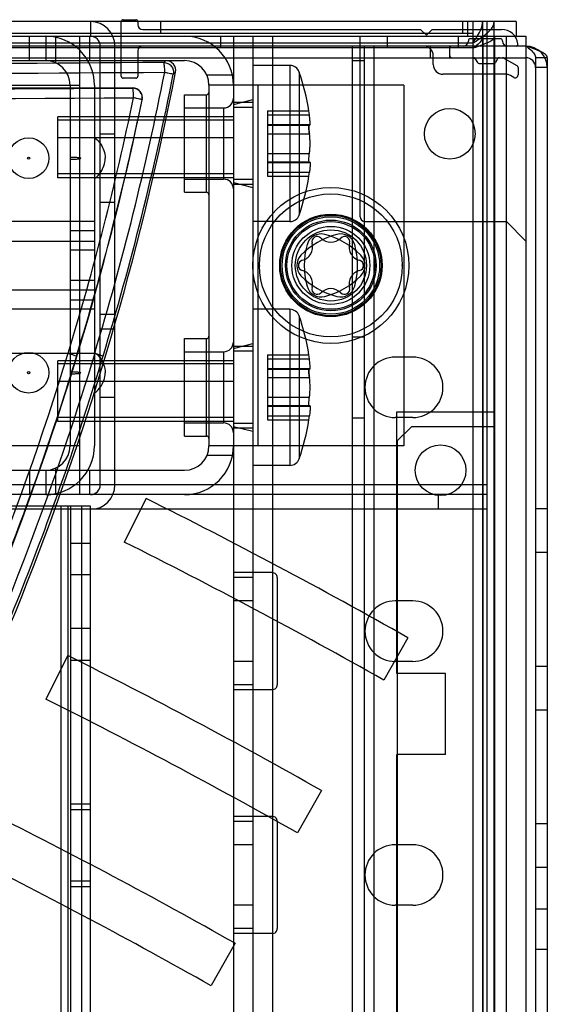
# Model space of a CAD drawing. Header units: millimetres. Extents: x 207 to 812, y 101 to 1295.
# Tile 55 of 55: x 756 to 810, y 1193 to 1294. Entities that reach past the tile are written whole.
import ezdxf

# ---------------------------------------------------------------- set-up
doc = ezdxf.new("R2010")
doc.units = ezdxf.units.MM
doc.header["$LTSCALE"] = 91.508876
doc.layers.get('0').update_dxf_attribs({"linetype": 'CONTINUOUS'})

msp = doc.modelspace()

# ---------------------------------------------------------------- linework, layer by layer
at = {"color": 7, "linetype": 'Continuous'}
for p, q in [((806.44, 1293.52), (211.94, 1293.52)), ((762.79, 1293.52), (762.79, 1292.02)), ((765.94, 1287.92), (765.94, 1293.52)), ((766.14, 1293.72), (767.44, 1293.72)), ((767.64, 1293.52), (767.64, 1293.22)), ((769.99, 1292.32), (769.99, 1293.52)), ((800.99, 1292.32), (800.99, 1293.52)), ((801.44, 1293.52), (801.44, 1292.02)), ((801.99, 1293.52), (801.99, 151.52)), ((802.99, 1293.52), (802.99, 151.52)), ((803.44, 1293.52), (803.44, 118.52)), ((804.19, 151.52), (804.19, 1293.52)), ((806.44, 1293.52), (806.44, 1292.02)), ((801.99, 1292.32), (216.39, 1292.32)), ((768.14, 1292.72), (796.64, 1292.72)), ((796.64, 1292.72), (797.24, 1292.12)), ((797.84, 1292.72), (797.24, 1292.12)), ((797.84, 1292.72), (804.94, 1292.72)), ((801.99, 1291.32), (216.39, 1291.32)), ((748.44, 1292.02), (807.44, 1292.02)), ((756.52, 1289.52), (756.52, 1292.02)), ((758.19, 1292.02), (758.19, 1289.52)), ((759.19, 1292.02), (759.19, 1289.31)), ((761.69, 1245.02), (761.69, 1292.02)), ((762.69, 1292.02), (762.69, 1289.52)), ((776.11, 1292.02), (776.11, 1290.82)), ((777.44, 1292.02), (777.44, 120.02)), ((779.44, 1292.02), (779.44, 120.02)), ((781.44, 1292.02), (781.44, 120.02)), ((790.44, 1273.52), (790.44, 1292.02)), ((793.24, 1290.82), (793.24, 1292.02)), ((800.54, 1290.82), (800.54, 1292.02)), ((801.54, 1291.57), (801.54, 1291.52)), ((804.84, 1291.77), (801.74, 1291.77)), ((802.04, 150.02), (802.04, 1292.02)), ((803.04, 1292.02), (803.04, 150.02)), ((804.24, 1292.02), (804.24, 150.02)), ((805.04, 1291.52), (805.04, 1291.57)), ((805.44, 277.02), (805.44, 1292.02)), ((807.44, 1292.02), (807.44, 120.02)), ((807.44, 1291.02), (210.94, 1291.02)), ((802.04, 1290.82), (216.44, 1290.82)), ((763.79, 1246.02), (763.79, 1291.02)), ((765.29, 1246.02), (765.29, 1291.02)), ((767.64, 1290.52), (767.64, 1287.92)), ((789.64, 1291.02), (789.64, 123.02)), ((790.84, 1291.02), (790.84, 123.02)), ((791.84, 1291.02), (791.84, 123.02)), ((797.64, 1291.02), (797.64, 1289.82)), ((799.64, 1289.82), (799.64, 1291.02)), ((210.94, 1289.82), (807.44, 1289.82)), ((245.94, 1289.52), (772.44, 1289.52)), ((770.53, 1289.52), (770.3, 1289.33)), ((789.64, 1289.52), (790.84, 1289.52)), ((797.94, 1289.12), (797.94, 1290.02)), ((802.24, 1289.72), (802.47, 1289.32)), ((804.54, 1289.72), (804.31, 1289.32)), ((806.54, 1288.98), (805.14, 1289.79)), ((808.44, 1289.82), (808.44, 123.02)), ((809.64, 1289.82), (808.44, 1289.82)), ((809.64, 1289.82), (809.64, 123.02)), ((771.28, 1288.14), (771.51, 1288.33)), ((783.24, 1289.02), (779.44, 1289.02)), ((783.24, 1289.02), (783.24, 1273.02)), ((784.19, 1288.35), (784.19, 1273.69)), ((784.19, 1288.35), (784.19, 1288.35)), ((802.64, 1289.22), (804.14, 1289.22)), ((806.64, 1288.81), (806.64, 1288.06)), ((809.64, 1288.82), (808.44, 1288.82)), ((767.44, 1287.72), (766.14, 1287.72)), ((777.34, 1288.02), (774.73, 1288.02)), ((805.37, 1288.12), (798.94, 1288.12)), ((806.19, 1287.8), (805.87, 1287.99)), ((513.44, 1286.72), (767.12, 1286.72)), ((748.44, 1287.02), (761.69, 1287.02)), ((760.69, 1287.02), (760.69, 1250.02)), ((763.19, 1287.02), (763.19, 1250.02)), ((767.12, 1286.72), (767.1, 1286.71)), ((774.94, 1287.02), (774.94, 1250.02)), ((794.94, 1287.02), (774.94, 1287.02)), ((779.94, 1287.02), (779.94, 1250.02)), ((794.94, 1287.02), (794.94, 1250.02)), ((768.09, 1285.52), (768.08, 1285.51)), ((772.44, 1276.02), (772.44, 1286.02)), ((772.44, 1286.02), (774.69, 1286.02)), ((774.69, 1276.02), (774.69, 1286.02)), ((777.44, 1285.02), (779.44, 1285.52)), ((772.44, 1284.67), (776.44, 1284.67)), ((776.44, 1284.67), (776.44, 1277.37)), ((779.44, 1285.22), (777.44, 1285.22)), ((779.44, 1284.72), (777.44, 1284.72)), ((780.94, 1284.36), (780.94, 1277.68)), ((780.94, 1284.36), (785.19, 1284.36)), ((785.24, 1283.95), (785.19, 1284.36)), ((759.44, 1277.52), (759.44, 1283.75)), ((777.44, 1283.75), (759.44, 1283.75)), ((759.44, 1283.46), (777.44, 1283.46)), ((780.94, 1283.95), (785.24, 1283.95)), ((780.94, 1282.96), (785.22, 1282.96)), ((780.94, 1282.94), (785.24, 1282.94)), ((780.94, 1282.89), (785.28, 1282.89)), ((759.44, 1281.64), (777.44, 1281.64)), ((763.79, 1282.02), (765.29, 1282.02)), ((780.94, 1282.03), (785.24, 1282.03)), ((780.94, 1280.01), (785.24, 1280.01)), ((780.94, 1279.15), (785.28, 1279.15)), ((780.94, 1279.1), (785.24, 1279.1)), ((780.94, 1279.08), (785.22, 1279.08)), ((759.44, 1277.95), (777.44, 1277.95)), ((777.44, 1277.52), (759.44, 1277.52)), ((772.44, 1277.37), (776.44, 1277.37)), ((779.44, 1277.32), (777.44, 1277.32)), ((780.94, 1278.09), (785.24, 1278.09)), ((780.94, 1277.68), (785.19, 1277.68)), ((785.19, 1277.68), (785.24, 1278.09)), ((777.44, 1277.02), (779.44, 1276.52)), ((779.44, 1276.82), (777.44, 1276.82)), ((772.44, 1276.02), (774.69, 1276.02)), ((763.79, 1275.02), (765.29, 1275.02)), ((784.19, 1273.69), (784.19, 1273.69)), ((763.19, 1273.02), (743.99, 1273.02)), ((783.24, 1273.02), (779.44, 1273.02)), ((790.94, 1273.02), (805.44, 1273.02)), ((805.44, 1273.02), (807.44, 1271.02)), ((763.19, 1272.07), (760.69, 1272.07)), ((744.18, 1271.02), (763.19, 1271.02)), ((763.19, 1270.07), (760.69, 1270.07)), ((780.11, 1268.52), (780.11, 1268.59)), ((780.11, 1268.52), (780.11, 1268.45)), ((794.77, 1268.52), (794.77, 1268.59)), ((794.77, 1268.52), (794.77, 1268.45)), ((763.19, 1266.97), (760.69, 1266.97)), ((744.18, 1266.02), (763.19, 1266.02)), ((763.19, 1264.97), (760.69, 1264.97)), ((763.19, 1264.02), (743.99, 1264.02)), ((763.79, 1263.52), (765.29, 1263.52)), ((783.24, 1264.02), (779.44, 1264.02)), ((783.24, 1264.02), (783.24, 1248.02)), ((784.19, 1263.35), (784.19, 1248.69)), ((784.19, 1263.35), (784.19, 1263.35)), ((763.79, 1262.02), (765.29, 1262.02)), ((772.44, 1251.02), (772.44, 1261.02)), ((772.44, 1261.02), (774.69, 1261.02)), ((774.69, 1251.02), (774.69, 1261.02)), ((790.84, 1261.17), (789.64, 1261.17)), ((777.44, 1260.02), (779.44, 1260.52)), ((779.44, 1260.22), (777.44, 1260.22)), ((240.94, 1259.52), (763.22, 1259.52)), ((772.44, 1259.67), (776.44, 1259.67)), ((776.44, 1259.67), (776.44, 1252.37)), ((779.44, 1259.72), (777.44, 1259.72)), ((780.94, 1259.36), (780.94, 1252.68)), ((780.94, 1259.36), (785.19, 1259.36)), ((785.24, 1258.95), (785.19, 1259.36)), ((795.84, 1259.12), (794.04, 1259.12)), ((759.44, 1252.52), (759.44, 1258.75)), ((777.44, 1258.75), (759.44, 1258.75)), ((759.44, 1258.46), (777.44, 1258.46)), ((780.94, 1258.95), (785.24, 1258.95)), ((780.94, 1257.96), (785.22, 1257.96)), ((780.94, 1257.94), (785.24, 1257.94)), ((780.94, 1257.89), (785.28, 1257.89)), ((780.94, 1257.03), (785.24, 1257.03)), ((759.44, 1256.64), (777.44, 1256.64)), ((763.79, 1255.02), (765.29, 1255.02)), ((780.94, 1255.01), (785.24, 1255.01)), ((780.94, 1254.15), (785.28, 1254.15)), ((780.94, 1254.1), (785.24, 1254.1)), ((780.94, 1254.08), (785.22, 1254.08)), ((759.44, 1252.95), (777.44, 1252.95)), ((780.94, 1253.09), (785.24, 1253.09)), ((785.19, 1252.68), (785.24, 1253.09)), ((794.19, 1226.67), (794.19, 1253.52)), ((794.19, 1253.52), (804.19, 1253.52)), ((777.44, 1252.52), (759.44, 1252.52)), ((772.44, 1252.37), (776.44, 1252.37)), ((779.44, 1252.32), (777.44, 1252.32)), ((777.44, 1252.02), (779.44, 1251.52)), ((780.94, 1252.68), (785.19, 1252.68)), ((790.84, 1252.87), (789.64, 1252.87)), ((795.84, 1252.92), (794.04, 1252.92)), ((795.74, 1252.02), (794.24, 1250.52)), ((795.74, 1252.02), (804.24, 1252.02)), ((772.44, 1251.02), (774.69, 1251.02)), ((779.44, 1251.82), (777.44, 1251.82)), ((761.69, 1250.02), (707.44, 1250.02)), ((794.94, 1250.02), (774.94, 1250.02)), ((794.24, 1250.52), (794.24, 1075.02)), ((777.34, 1249.02), (774.73, 1249.02)), ((783.24, 1248.02), (779.44, 1248.02)), ((784.19, 1248.69), (784.19, 1248.69)), ((707.44, 1247.52), (772.44, 1247.52)), ((756.52, 1247.52), (756.52, 1245.02)), ((758.19, 1247.52), (758.19, 1245.02)), ((759.19, 1247.73), (759.19, 1245.02)), ((762.69, 1247.52), (762.69, 1245.02)), ((803.44, 1246.02), (214.94, 1246.02)), ((803.44, 1245.02), (214.94, 1245.02)), ((798.44, 1245.02), (798.44, 1243.52)), ((737.53, 1243.88), (762.74, 1243.88)), ((759.74, 1243.88), (759.74, 173.18)), ((760.45, 1243.88), (760.45, 173.18)), ((760.74, 1243.88), (760.74, 173.18)), ((761.86, 1243.88), (761.86, 173.18)), ((762.74, 1243.88), (762.74, 173.18)), ((768.48, 1244.63), (766.25, 1240.16)), ((803.44, 1243.52), (214.94, 1243.52)), ((809.64, 1243.56), (808.44, 1243.56)), ((760.74, 1240.04), (762.74, 1240.04)), ((809.64, 1239.07), (808.44, 1239.07)), ((762.74, 1236.79), (760.74, 1236.79)), ((781.44, 1237.02), (777.44, 1237.02)), ((779.44, 1236.52), (777.44, 1236.52)), ((781.94, 1236.52), (781.94, 1225.52)), ((779.44, 1234.12), (777.44, 1234.12)), ((795.84, 1234.12), (794.04, 1234.12)), ((762.74, 1231.29), (760.74, 1231.29)), ((795.34, 1230.35), (792.88, 1226)), ((760.45, 1228.52), (758.22, 1224.05)), ((760.74, 1228.04), (762.74, 1228.04)), ((779.44, 1227.92), (777.44, 1227.92)), ((795.84, 1227.92), (794.04, 1227.92)), ((809.64, 1227.41), (808.44, 1227.41)), ((799.19, 1226.67), (794.19, 1226.67)), ((799.19, 1218.37), (799.19, 1226.67)), ((779.44, 1225.52), (777.44, 1225.52)), ((781.44, 1225.02), (777.44, 1225.02)), ((809.64, 1222.93), (808.44, 1222.93)), ((794.19, 1071.02), (794.19, 1218.37)), ((799.19, 1218.37), (794.19, 1218.37)), ((786.47, 1214.69), (784.01, 1210.33)), ((762.74, 1213.29), (760.74, 1213.29)), ((762.74, 1212.69), (760.74, 1212.69)), ((781.44, 1212.02), (777.44, 1212.02)), ((779.44, 1211.52), (777.44, 1211.52)), ((781.94, 1211.52), (781.94, 1200.52)), ((809.64, 1211.27), (808.44, 1211.27)), ((779.44, 1209.12), (777.44, 1209.12)), ((795.84, 1209.12), (794.04, 1209.12)), ((809.64, 1206.79), (808.44, 1206.79)), ((762.74, 1205.39), (760.74, 1205.39)), ((762.74, 1204.79), (760.74, 1204.79)), ((779.44, 1202.92), (777.44, 1202.92)), ((795.84, 1202.92), (794.04, 1202.92)), ((809.64, 1202.52), (808.44, 1202.52)), ((779.44, 1200.52), (777.44, 1200.52)), ((781.44, 1200.02), (777.44, 1200.02)), ((777.61, 1199.02), (775.15, 1194.67)), ((809.64, 1198.39), (808.44, 1198.39))]:
    msp.add_line(p, q, dxfattribs=at)
for points in [[(785.24, 1282.94), (785.25, 1282.91), (785.27, 1282.9), (785.28, 1282.89)], [(785.28, 1279.15), (785.27, 1279.14), (785.25, 1279.12), (785.24, 1279.1)], [(785.24, 1279.1), (785.25, 1279.12), (785.27, 1279.14)], [(785.24, 1257.94), (785.25, 1257.91), (785.27, 1257.9), (785.28, 1257.89)], [(785.28, 1254.15), (785.27, 1254.14), (785.25, 1254.12), (785.24, 1254.1)], [(785.24, 1254.1), (785.25, 1254.12), (785.27, 1254.14)]]:
    msp.add_lwpolyline(points, dxfattribs=at)
for centre, radius in [((799.64, 1282.02), 2.6), ((756.44, 1279.52), 2.08), ((756.44, 1279.52), 0.11), ((787.44, 1268.52), 8), ((787.44, 1268.52), 7.33), ((787.44, 1268.52), 5.25), ((787.44, 1268.52), 5.15), ((787.44, 1268.52), 5), ((787.44, 1268.52), 4.65), ((787.44, 1268.52), 4.5), ((787.44, 1268.52), 4), ((787.44, 1268.52), 3.65), ((756.44, 1257.52), 2.08), ((756.44, 1257.52), 0.11), ((798.69, 1247.52), 2.6)]:
    msp.add_circle(centre, radius, dxfattribs=at)
for centre, radius, start, end in [((762.79, 1291.02), 2.5, 0, 90), ((766.14, 1293.52), 0.2, 90, 180), ((767.44, 1293.52), 0.2, 0, 90), ((768.14, 1293.22), 0.5, 180, 270), ((804.94, 1291.02), 1.7, 7.6623, 90), ((758.19, 1287.02), 5, 0, 90), ((762.79, 1291.02), 1, 0, 90), ((772.44, 1287.02), 5, 0, 90), ((801.04, 1291.52), 0.5, 270, 360), ((801.74, 1291.57), 0.2, 90, 180), ((804.84, 1291.57), 0.2, 0, 90), ((805.54, 1291.52), 0.5, 180, 270), ((768.14, 1290.52), 0.5, 90, 180), ((796.94, 1290.02), 1, 0, 90), ((799.84, 1290.82), 0.2, 90, 180), ((806.43, 1291.22), 0.2, 270, 7.6623), ((807.44, 1288.82), 2.2, 0, 90), ((758.19, 1287.02), 2.5, 0, 90), ((770.53, 1288.52), 0.997, 348.9279, 90.0714), ((772.44, 1287.02), 2.5, 0, 90), ((799.84, 1290.02), 0.2, 180, 270), ((802.06, 1289.62), 0.2, 30, 90), ((802.64, 1289.42), 0.2, 210, 270), ((804.14, 1289.42), 0.2, 270, 330), ((804.72, 1289.62), 0.2, 90, 150), ((805.04, 1289.62), 0.2, 60, 90), ((807.44, 1288.82), 1, 0, 90), ((477.02, 1345.57), 300, 328.8286, 349), ((478.88, 1345.66), 297.1, 343.1449, 348.8738), ((783.24, 1288.02), 1, 19.3912, 90), ((763.36, 1281.02), 22.08, 8.6991, 19.3914), ((798.94, 1289.12), 1, 180, 270), ((806.44, 1288.81), 0.2, 0, 60), ((478.69, 1345.66), 298.19, 343.1516, 348.8784), ((766.14, 1287.92), 0.2, 180, 270), ((767.44, 1287.92), 0.2, 270, 360), ((805.37, 1287.12), 1, 60, 90), ((806.34, 1288.06), 0.3, 240, 360), ((558.51, 36881.37), 35595.28, 270.180283, 270.335753), ((767.1, 1285.7), 1, 348.6686, 89.6705), ((767.12, 1285.72), 0.997, 348.277, 90.0657), ((774.69, 1286.27), 0.25, 270, 359.999), ((558.34, 36951.67), 35666.57, 270.180188, 270.335515), ((477.02, 1345.57), 297.2, 329.3189, 348.3421), ((478.64, 1345.65), 294.72, 343.0064, 348.2642), ((478.45, 1345.65), 295.81, 343.0132, 348.2691), ((776.44, 1285.67), 1, 270, 360), ((776.44, 1276.37), 1, 0, 90), ((763.36, 1281.02), 22.08, 340.6088, 351.3009), ((774.69, 1275.77), 0.25, 0.001, 90), ((783.24, 1274.02), 1, 270, 340.6088), ((790.94, 1273.52), 0.5, 180, 270), ((790.07, 1263.96), 8, 104.5457, 135.4543), ((786.44, 1270.25), 1.5, 75.4543, 164.5457), ((786.04, 1270.94), 0.545, 44.6677, 195.3323), ((787.44, 1272.32), 1.42, 224.6677, 315.3323), ((784.81, 1263.96), 8, 44.5457, 75.4543), ((788.44, 1270.25), 1.5, 15.4543, 104.5457), ((788.84, 1270.94), 0.545, 344.6677, 135.3323), ((784.15, 1270.42), 1.42, 284.6677, 15.3323), ((792.71, 1268.52), 8, 164.5457, 195.4543), ((790.73, 1270.42), 1.42, 164.6677, 255.3323), ((782.18, 1268.52), 8, 344.5457, 15.4543), ((785.44, 1268.52), 1.5, 135.4543, 224.5457), ((789.44, 1268.52), 1.5, 315.4543, 44.5457), ((784.65, 1268.52), 0.545, 104.6677, 255.3323), ((790.24, 1268.52), 0.545, 284.6677, 75.3323), ((790.07, 1273.08), 8, 224.5457, 255.4543), ((784.15, 1266.62), 1.42, 344.6677, 75.3323), ((784.81, 1273.08), 8, 284.5457, 315.4543), ((790.73, 1266.62), 1.42, 104.6677, 195.3323), ((786.44, 1266.79), 1.5, 195.4543, 284.5457), ((786.04, 1266.1), 0.545, 164.6677, 315.3323), ((787.44, 1264.72), 1.42, 44.6677, 135.3323), ((788.44, 1266.79), 1.5, 255.4543, 344.5457), ((788.84, 1266.1), 0.545, 224.6677, 15.3323), ((783.24, 1263.02), 1, 19.3912, 90), ((763.36, 1256.02), 22.08, 8.6991, 19.3914), ((774.69, 1261.27), 0.25, 270, 359.999), ((776.44, 1260.67), 1, 270, 360), ((794.04, 1256.02), 3.1, 90, 270), ((795.84, 1256.02), 3.1, 270, 90), ((776.44, 1251.37), 1, 0, 90), ((763.36, 1256.02), 22.08, 340.6088, 351.3009), ((774.69, 1250.77), 0.25, 0.001, 90), ((758.19, 1250.02), 5, 270, 360), ((758.19, 1250.02), 2.5, 270, 360), ((772.44, 1250.02), 5, 270, 360), ((772.44, 1250.02), 2.5, 270, 360), ((783.24, 1249.02), 1, 270, 340.6088), ((762.79, 1246.02), 2.5, 270, 360), ((762.79, 1246.02), 1, 270, 360), ((509.24, 724.67), 581, 60.5, 63.5), ((509.24, 724.67), 576, 60.5, 63.5), ((781.44, 1236.52), 0.5, 0, 90.0004), ((794.04, 1231.02), 3.1, 90, 270), ((795.84, 1231.02), 3.1, 270, 90), ((509.24, 724.67), 563, 60.5, 63.5), ((781.44, 1225.52), 0.5, 269.9996, 360), ((509.24, 724.67), 558, 60.5, 63.5), ((509.24, 724.67), 545, 60.5, 63.5), ((781.44, 1211.52), 0.5, 0, 90.0004), ((794.04, 1206.02), 3.1, 90, 270), ((795.84, 1206.02), 3.1, 270, 90), ((509.24, 724.67), 540, 60.5, 63.5), ((781.44, 1200.52), 0.5, 269.9996, 360)]:
    msp.add_arc(centre, radius, start, end, dxfattribs=at)
for points, knots in [([(801.99, 1291.32), (802.36, 1291.55), (803.04, 1291.99), (803.88, 1292.65), (804.19, 1293.26), (804.19, 1293.52)], [0, 0, 0, 0, 0.410722, 0.754965, 1, 1, 1, 1]), ([(801.99, 1291.32), (802.16, 1291.56), (802.49, 1292.02), (802.88, 1292.75), (802.99, 1293.27), (802.99, 1293.52)], [0, 0, 0, 0, 0.361897, 0.6961, 1, 1, 1, 1]), ([(803.04, 1292.02), (803.04, 1291.88), (802.91, 1291.56), (802.52, 1291.19), (802.21, 1290.95), (802.04, 1290.82)], [0, 0, 0, 0, 0.262906, 0.600933, 1, 1, 1, 1]), ([(802.04, 1290.82), (802.41, 1290.95), (803.07, 1291.19), (803.83, 1291.49), (804.24, 1291.85), (804.24, 1292.02)], [0, 0, 0, 0, 0.456031, 0.806431, 1, 1, 1, 1]), ([(807.44, 1291.02), (807.61, 1290.89), (807.92, 1290.65), (808.31, 1290.28), (808.44, 1289.96), (808.44, 1289.82)], [0, 0, 0, 0, 0.399076, 0.737101, 1, 1, 1, 1]), ([(809.64, 1289.82), (809.64, 1289.98), (809.23, 1290.35), (808.47, 1290.65), (807.81, 1290.89), (807.44, 1291.02)], [0, 0, 0, 0, 0.193577, 0.543982, 1, 1, 1, 1]), ([(770.3, 1289.33), (747.23, 1289.17), (701.02, 1288.91), (631.67, 1288.67), (585.39, 1288.61), (562.24, 1288.61)], [0, 0, 0, 0, 0.332756, 0.666201, 1, 1, 1, 1]), ([(770.3, 1289.33), (770.45, 1289.33), (770.74, 1289.26), (771.1, 1288.98), (771.3, 1288.58), (771.31, 1288.28), (771.28, 1288.14)], [0, 0, 0, 0, 0.249703, 0.500013, 0.750319, 1, 1, 1, 1]), ([(770.4, 1288.33), (770.4, 1288.49), (770.41, 1288.78), (770.35, 1289.09), (770.34, 1289.29), (770.3, 1289.33)], [0, 0, 0, 0, 0.471407, 0.836536, 1, 1, 1, 1]), ([(562.24, 1287.61), (585.4, 1287.61), (631.7, 1287.67), (701.09, 1287.91), (747.31, 1288.18), (770.4, 1288.33)], [0, 0, 0, 0, 0.333796, 0.66724, 1, 1, 1, 1]), ([(770.4, 1288.33), (770.51, 1288.31), (770.71, 1288.27), (770.98, 1288.22), (771.16, 1288.17), (771.26, 1288.15), (771.28, 1288.14)], [0, 0, 0, 0, 0.362846, 0.687527, 0.907333, 1, 1, 1, 1]), ([(767.2, 1285.71), (767.2, 1285.83), (767.21, 1286.06), (767.15, 1286.37), (767.19, 1286.65), (767.1, 1286.71)], [0, 0, 0, 0, 0.362117, 0.674046, 1, 1, 1, 1]), ([(768.08, 1285.51), (768.05, 1285.52), (767.96, 1285.54), (767.78, 1285.59), (767.51, 1285.64), (767.3, 1285.69), (767.2, 1285.71)], [0, 0, 0, 0, 0.090388, 0.309615, 0.635479, 1, 1, 1, 1]), ([(785.28, 1282.89), (785.35, 1282.89), (785.3, 1283.12), (785.31, 1283.28), (785.29, 1283.46), (785.27, 1283.68), (785.25, 1283.84), (785.24, 1283.95)], [0, 0, 0, 0, 0.200049, 0.369481, 0.541388, 0.693578, 1, 1, 1, 1]), ([(785.24, 1282.94), (785.21, 1283), (785.17, 1282.64), (785.19, 1282.53), (785.2, 1282.26), (785.22, 1282.12), (785.24, 1282.03)], [0, 0, 0, 0, 0.197602, 0.517791, 0.693436, 1, 1, 1, 1]), ([(785.24, 1282.03), (785.22, 1282.11), (785.21, 1282.25), (785.19, 1282.42), (785.19, 1282.62), (785.16, 1282.71), (785.22, 1282.98), (785.24, 1282.94)], [0, 0, 0, 0, 0.275215, 0.434014, 0.591381, 0.855292, 1, 1, 1, 1]), ([(763.19, 1281.6), (763.22, 1281.58), (763.42, 1281.44), (763.77, 1281.13), (764.19, 1280.34), (764.29, 1279.79), (764.29, 1279.52)], [0, 0, 0, 0, 0.097112, 0.548556, 0.774278, 1, 1, 1, 1]), ([(785.24, 1280.01), (785.25, 1280.08), (785.27, 1280.24), (785.29, 1280.48), (785.31, 1280.73), (785.31, 1280.97), (785.31, 1281.21), (785.3, 1281.44), (785.29, 1281.65), (785.27, 1281.85), (785.25, 1281.97), (785.24, 1282.03)], [0, 0, 0, 0, 0.111343, 0.232032, 0.355215, 0.478008, 0.596786, 0.710412, 0.816289, 0.913679, 1, 1, 1, 1]), ([(760.69, 1279.63), (760.75, 1279.63), (760.92, 1279.63), (761.14, 1279.62), (761.36, 1279.61), (761.52, 1279.59), (761.65, 1279.58), (761.73, 1279.55), (761.79, 1279.55), (761.79, 1279.52)], [0, 0, 0, 0, 0.143795, 0.429197, 0.571898, 0.714598, 0.857299, 0.92865, 1, 1, 1, 1]), ([(760.69, 1279.41), (760.75, 1279.41), (760.92, 1279.41), (761.14, 1279.42), (761.36, 1279.43), (761.52, 1279.45), (761.65, 1279.46), (761.73, 1279.49), (761.79, 1279.49), (761.79, 1279.52)], [0, 0, 0, 0, 0.143795, 0.429197, 0.571898, 0.714598, 0.857299, 0.92865, 1, 1, 1, 1]), ([(763.19, 1277.44), (763.22, 1277.46), (763.42, 1277.6), (763.77, 1277.91), (764.19, 1278.7), (764.29, 1279.25), (764.29, 1279.52)], [0, 0, 0, 0, 0.097112, 0.548556, 0.774278, 1, 1, 1, 1]), ([(785.24, 1279.1), (785.21, 1279.04), (785.17, 1279.4), (785.19, 1279.52), (785.21, 1279.78), (785.22, 1279.92), (785.24, 1280.01)], [0, 0, 0, 0, 0.21557, 0.529285, 0.699797, 1, 1, 1, 1]), ([(785.28, 1279.15), (785.35, 1279.15), (785.3, 1278.93), (785.31, 1278.76), (785.29, 1278.56), (785.27, 1278.33), (785.25, 1278.17), (785.24, 1278.09)], [0, 0, 0, 0, 0.205634, 0.355271, 0.542137, 0.759186, 1, 1, 1, 1]), ([(731.84, 1194.35), (734.86, 1199.47), (746.31, 1220.29), (755.29, 1242.48), (760.49, 1259.52)], [0, 0, 0, 0, 0.250092, 1, 1, 1, 1]), ([(761.36, 1259.25), (759.04, 1251.66), (753.8, 1236.64), (744.2, 1214.81), (736.66, 1200.79), (732.62, 1193.93)], [0, 0, 0, 0, 0.332973, 0.666294, 1, 1, 1, 1]), ([(763.22, 1259.52), (761.41, 1253.52), (753.42, 1229.79), (742.52, 1207.04), (732.87, 1190.94)], [0, 0, 0, 0, 0.250254, 1, 1, 1, 1]), ([(733.64, 1190.52), (737.95, 1197.71), (745.98, 1212.44), (756.16, 1235.42), (761.66, 1251.24), (764.09, 1259.24)], [0, 0, 0, 0, 0.333764, 0.667171, 1, 1, 1, 1]), ([(760.49, 1259.52), (760.59, 1259.49), (760.79, 1259.42), (761.06, 1259.34), (761.24, 1259.27), (761.33, 1259.25), (761.35, 1259.23)], [0, 0, 0, 0, 0.364201, 0.690094, 0.909382, 1, 1, 1, 1]), ([(763.19, 1259.6), (763.22, 1259.58), (763.42, 1259.44), (763.77, 1259.13), (764.19, 1258.34), (764.29, 1257.79), (764.29, 1257.52)], [0, 0, 0, 0, 0.097112, 0.548556, 0.774278, 1, 1, 1, 1]), ([(763.22, 1259.52), (763.33, 1259.49), (763.52, 1259.42), (763.79, 1259.34), (763.97, 1259.27), (764.06, 1259.25), (764.08, 1259.23)], [0, 0, 0, 0, 0.362585, 0.687335, 0.907176, 1, 1, 1, 1]), ([(785.24, 1257.94), (785.21, 1258), (785.17, 1257.64), (785.19, 1257.53), (785.2, 1257.26), (785.22, 1257.12), (785.24, 1257.03)], [0, 0, 0, 0, 0.197602, 0.517791, 0.693436, 1, 1, 1, 1]), ([(785.24, 1257.03), (785.22, 1257.11), (785.21, 1257.25), (785.19, 1257.42), (785.19, 1257.62), (785.16, 1257.71), (785.22, 1257.98), (785.24, 1257.94)], [0, 0, 0, 0, 0.275215, 0.434014, 0.591381, 0.855292, 1, 1, 1, 1]), ([(785.28, 1257.89), (785.35, 1257.89), (785.3, 1258.12), (785.31, 1258.28), (785.29, 1258.46), (785.27, 1258.68), (785.25, 1258.84), (785.24, 1258.95)], [0, 0, 0, 0, 0.200049, 0.369481, 0.541388, 0.693578, 1, 1, 1, 1]), ([(760.69, 1257.63), (760.75, 1257.63), (760.92, 1257.63), (761.14, 1257.62), (761.36, 1257.61), (761.52, 1257.59), (761.65, 1257.58), (761.73, 1257.55), (761.79, 1257.55), (761.79, 1257.52)], [0, 0, 0, 0, 0.143795, 0.429197, 0.571898, 0.714598, 0.857299, 0.92865, 1, 1, 1, 1]), ([(760.69, 1257.41), (760.75, 1257.41), (760.92, 1257.41), (761.14, 1257.42), (761.36, 1257.43), (761.52, 1257.45), (761.65, 1257.46), (761.73, 1257.49), (761.79, 1257.49), (761.79, 1257.52)], [0, 0, 0, 0, 0.143795, 0.429197, 0.571898, 0.714598, 0.857299, 0.92865, 1, 1, 1, 1]), ([(763.19, 1255.44), (763.22, 1255.46), (763.42, 1255.6), (763.77, 1255.91), (764.19, 1256.7), (764.29, 1257.25), (764.29, 1257.52)], [0, 0, 0, 0, 0.097112, 0.548556, 0.774278, 1, 1, 1, 1]), ([(785.24, 1255.01), (785.25, 1255.08), (785.27, 1255.24), (785.29, 1255.48), (785.31, 1255.73), (785.31, 1255.97), (785.31, 1256.21), (785.3, 1256.44), (785.29, 1256.65), (785.27, 1256.85), (785.25, 1256.97), (785.24, 1257.03)], [0, 0, 0, 0, 0.111343, 0.232032, 0.355215, 0.478008, 0.596786, 0.710412, 0.816289, 0.913679, 1, 1, 1, 1]), ([(785.24, 1254.1), (785.21, 1254.04), (785.17, 1254.4), (785.19, 1254.52), (785.21, 1254.78), (785.22, 1254.92), (785.24, 1255.01)], [0, 0, 0, 0, 0.21557, 0.529285, 0.699797, 1, 1, 1, 1]), ([(785.28, 1254.15), (785.35, 1254.15), (785.3, 1253.93), (785.31, 1253.76), (785.29, 1253.56), (785.27, 1253.33), (785.25, 1253.17), (785.24, 1253.09)], [0, 0, 0, 0, 0.205634, 0.355271, 0.542137, 0.759186, 1, 1, 1, 1])]:
    msp.add_open_spline(points, degree=3, knots=knots, dxfattribs=at)

doc.saveas('drawing.dxf')
